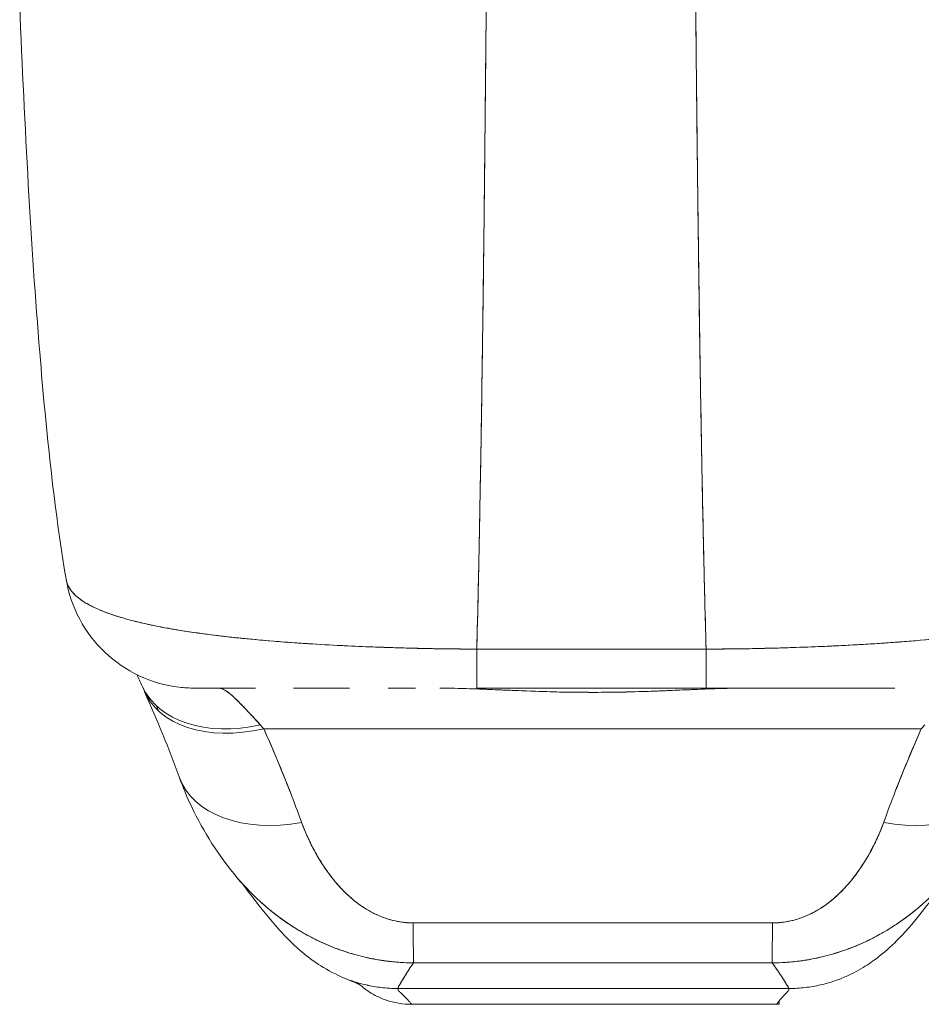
# Model space of a CAD drawing. Header units: inches. Extents: x 15 to 424, y 13 to 263.
# Tile 59 of 125: x 142.35 to 143.72, y 238.54 to 240.03. Entities that reach past the tile are written whole.
import ezdxf

# ---------------------------------------------------------------- set-up
doc = ezdxf.new("R2010")
doc.units = ezdxf.units.IN
doc.header["$LTSCALE"] = 26
doc.header["$MEASUREMENT"] = 0
doc.layers.add('Visible (ANSI)', color=7, linetype='Continuous', lineweight=5)
doc.layers.add('Visible Narrow (ANSI)', color=7, linetype='Continuous', lineweight=5)

msp = doc.modelspace()

# ---------------------------------------------------------------- linework, layer by layer
at = {"layer": 'Visible (ANSI)'}
for p, q in [((143.044, 239.0774), (143.3902, 239.0774)), ((142.9885, 239.0186), (142.9885, 239.0186)), ((142.9886, 239.0186), (142.9886, 239.0186)), ((143.0441, 239.0186), (143.3904, 239.0186)), ((143.0441, 239.0186), (143.3904, 239.0186)), ((143.4815, 239.0186), (143.4815, 239.0186)), ((143.4815, 239.0186), (143.4815, 239.0186)), ((143.0392, 239.0175), (143.0392, 239.0175)), ((143.0542, 239.0169), (143.0542, 239.0169)), ((143.0542, 239.0169), (143.0542, 239.0169)), ((143.387, 239.0171), (143.387, 239.0171)), ((143.387, 239.0171), (143.387, 239.0171)), ((143.4026, 239.0176), (143.4026, 239.0177)), ((142.7223, 238.9573), (143.7151, 238.9573)), ((143.7151, 238.9573), (142.7223, 238.9573)), ((142.8275, 238.7298), (142.8275, 238.7298)), ((142.8275, 238.7298), (142.8275, 238.7298)), ((143.6149, 238.7354), (143.6149, 238.7354)), ((143.6149, 238.7354), (143.6149, 238.7354)), ((142.9246, 238.5652), (143.5151, 238.5652)), ((143.5151, 238.5652), (142.9246, 238.5652)), ((142.9456, 238.5413), (143.4968, 238.5413)), ((143.4968, 238.5413), (142.9456, 238.5413)), ((143.4968, 238.5413), (143.5004, 238.5413))]:
    msp.add_line(p, q, dxfattribs=at)
for centre, major_axis, ratio, start_param, end_param in [((142.6197, 239.2154), (0, -0.1969), 0.998133, 4.941016, 4.941408), ((142.6197, 239.2154), (0, 0.1969), 0.998133, 1.799423, 1.799816), ((142.654, 239.2154), (0, -0.1968), 0.993, 5.124636, 5.12483), ((142.654, 239.2154), (0, 0.1969), 0.993, 1.983052, 1.983246), ((143.0441, 239.2154), (0, -0.1969), 0.001127, 5.489535, 6.282927), ((143.0441, 239.2154), (0, -0.1968), 0.001273, 5.489718, 6.283188), ((143.3904, 239.2154), (0, -0.1968), 0.001273, 5.489716, 6.283443), ((143.3904, 239.2154), (0, -0.1969), 0.00142, 5.489535, 6.283185), ((142.7172, 239.1046), (-0.1784, -0.0833), 0.683273, 0.000002, 1.261001), ((142.654, 239.2154), (0, -0.1968), 0.993, 6.280664, 6.283187), ((142.7225, 239.0929), (-0.18, -0.0797), 0.655545, 6.248805, 7.570421), ((142.6865, 238.7531), (0.0882, -0.2612), 0.479493, 2.291795, 2.327508), ((143.7505, 238.7531), (0.0881, 0.2613), 0.477382, 0.813153, 0.848866), ((142.7797, 238.9515), (-0.1851, -0.067), 0.665998, 0.000002, 1.333212), ((142.7797, 238.9515), (-0.1851, -0.067), 0.665998, 0.000002, 1.333212), ((143.6585, 238.9515), (0.1852, -0.0666), 0.666643, 4.94676, 6.283183), ((143.6585, 238.9515), (0.1852, -0.0666), 0.666643, 4.94676, 6.283183), ((142.948, 238.7997), (0.0006, -0.1968), 0.004197, 5.472143, 6.180008), ((142.948, 238.7997), (0.0006, -0.1968), 0.004197, 5.472143, 6.180008), ((143.4905, 238.7997), (-0.0006, -0.1968), 0.001649, 0.10317, 0.811034), ((143.4905, 238.7997), (-0.0006, -0.1968), 0.001649, 0.10317, 0.811034), ((143.5004, 239.5925), (0, -1.0511), 0.001281, 0.347449, 0.347452), ((143.5004, 239.5925), (0, -1.0512), 0.001274, 0, 0.101499)]:
    msp.add_ellipse(centre, major_axis=major_axis, ratio=ratio, start_param=start_param, end_param=end_param, dxfattribs=at)
for points, knots in [([(142.4238, 239.1835), (142.4063, 239.2884), (142.3942, 239.4025), (142.3709, 239.6865), (142.3614, 239.8645), (142.3539, 240.0496)], [0, 0, 0, 0, 1.137002, 1.137002, 2.63124, 2.63124, 2.63124, 2.63124]), ([(143.0582, 240.0466), (143.0575, 239.9682), (143.0568, 239.8933), (143.056, 239.8222), (143.0553, 239.751), (143.0545, 239.6835), (143.0537, 239.6196), (143.0529, 239.5557), (143.052, 239.4954), (143.0512, 239.4387), (143.0503, 239.382), (143.0494, 239.3288), (143.0484, 239.279), (143.0475, 239.2292), (143.0465, 239.1829), (143.0455, 239.1398), (143.045, 239.1182), (143.0445, 239.0974), (143.044, 239.0774)], [0.0000004, 0.0000004, 0.0000004, 0.0000004, 0.181782, 0.181782, 0.181782, 0.363564, 0.363564, 0.363564, 0.545346, 0.545346, 0.545346, 0.727128, 0.727128, 0.727128, 0.90891, 0.90891, 0.90891, 1, 1, 1, 1]), ([(143.044, 239.0774), (143.0447, 239.1047), (143.0454, 239.1336), (143.0461, 239.164), (143.0467, 239.1944), (143.0474, 239.2265), (143.0481, 239.2601), (143.0487, 239.2938), (143.0494, 239.329), (143.05, 239.3659), (143.0506, 239.4028), (143.0512, 239.4414), (143.0518, 239.4816), (143.0524, 239.5218), (143.053, 239.5638), (143.0535, 239.6074), (143.0541, 239.651), (143.0547, 239.6964), (143.0552, 239.7435), (143.0557, 239.7905), (143.0562, 239.8393), (143.0567, 239.8899), (143.0572, 239.9404), (143.0577, 239.9927), (143.0582, 240.0466)], [0, 0, 0, 0, 0.1246195, 0.1246195, 0.1246195, 0.2496745, 0.2496745, 0.2496745, 0.3747294, 0.3747294, 0.3747294, 0.4997844, 0.4997844, 0.4997844, 0.6248393, 0.6248393, 0.6248393, 0.7498943, 0.7498943, 0.7498943, 0.8749492, 0.8749492, 0.8749492, 0.9999996, 0.9999996, 0.9999996, 0.9999996]), ([(143.3745, 240.0466), (143.375, 239.9927), (143.3756, 239.9404), (143.3761, 239.8899), (143.3767, 239.8393), (143.3772, 239.7905), (143.3778, 239.7435), (143.3784, 239.6964), (143.379, 239.651), (143.3796, 239.6074), (143.3802, 239.5638), (143.3809, 239.5218), (143.3815, 239.4816), (143.3822, 239.4414), (143.3829, 239.4028), (143.3836, 239.3659), (143.3842, 239.329), (143.3849, 239.2938), (143.3857, 239.2601), (143.3864, 239.2265), (143.3871, 239.1944), (143.3879, 239.164), (143.3886, 239.1336), (143.3894, 239.1047), (143.3902, 239.0774)], [0.0000004, 0.0000004, 0.0000004, 0.0000004, 0.1250508, 0.1250508, 0.1250508, 0.2501057, 0.2501057, 0.2501057, 0.3751607, 0.3751607, 0.3751607, 0.5002156, 0.5002156, 0.5002156, 0.6252706, 0.6252706, 0.6252706, 0.7503255, 0.7503255, 0.7503255, 0.8753805, 0.8753805, 0.8753805, 1, 1, 1, 1]), ([(143.3902, 239.0774), (143.3896, 239.0974), (143.389, 239.1182), (143.3885, 239.1398), (143.3874, 239.1829), (143.3863, 239.2292), (143.3853, 239.279), (143.3842, 239.3288), (143.3832, 239.382), (143.3823, 239.4387), (143.3813, 239.4954), (143.3803, 239.5557), (143.3795, 239.6196), (143.3786, 239.6835), (143.3777, 239.751), (143.3769, 239.8222), (143.376, 239.8933), (143.3753, 239.9682), (143.3745, 240.0466)], [0, 0, 0, 0, 0.09109, 0.09109, 0.09109, 0.272872, 0.272872, 0.272872, 0.454654, 0.454654, 0.454654, 0.636436, 0.636436, 0.636436, 0.818218, 0.818218, 0.818218, 0.9999996, 0.9999996, 0.9999996, 0.9999996]), ([(143.044, 239.0774), (143.0315, 239.0775), (143.0175, 239.0776), (143.0027, 239.0778), (142.9904, 239.0779), (142.9776, 239.0781), (142.9647, 239.0784), (142.9607, 239.0785), (142.9567, 239.0786), (142.9527, 239.0787), (142.934, 239.0791), (142.9151, 239.0797), (142.8956, 239.0804), (142.8893, 239.0806), (142.883, 239.0808), (142.8765, 239.0811), (142.8625, 239.0817), (142.8482, 239.0823), (142.8337, 239.0831), (142.8166, 239.0839), (142.7992, 239.085), (142.7816, 239.0861), (142.7775, 239.0864), (142.7733, 239.0867), (142.7692, 239.087), (142.7477, 239.0885), (142.726, 239.0902), (142.7047, 239.0922), (142.6978, 239.0929), (142.6909, 239.0936), (142.684, 239.0943), (142.67, 239.0958), (142.6563, 239.0973), (142.6429, 239.099), (142.6351, 239.1), (142.6275, 239.1011), (142.6199, 239.1021), (142.6111, 239.1034), (142.6024, 239.1047), (142.5939, 239.1061), (142.5913, 239.1065), (142.5888, 239.1069), (142.5862, 239.1074), (142.5686, 239.1104), (142.552, 239.1137), (142.5367, 239.1173), (142.5303, 239.1188), (142.5241, 239.1203), (142.5182, 239.122), (142.5103, 239.1241), (142.5028, 239.1264), (142.4958, 239.1287), (142.4841, 239.1326), (142.4735, 239.1369), (142.4643, 239.1414), (142.4634, 239.1418), (142.4626, 239.1422), (142.4617, 239.1427), (142.458, 239.1446), (142.4546, 239.1465), (142.4514, 239.1485), (142.4482, 239.1505), (142.4452, 239.1526), (142.4425, 239.1547), (142.437, 239.1591), (142.4327, 239.1638), (142.4296, 239.1686), (142.4296, 239.1688), (142.4295, 239.1689), (142.4294, 239.169), (142.4264, 239.1738), (142.4246, 239.1787), (142.4238, 239.1835), (142.4238, 239.1835), (142.4238, 239.1835), (142.4238, 239.1835)], [0, 0, 0, 0, 0.060624, 0.060624, 0.060624, 0.1111111, 0.1111111, 0.1111111, 0.1265869, 0.1265869, 0.1265869, 0.1987914, 0.1987914, 0.1987914, 0.2222222, 0.2222222, 0.2222222, 0.273294, 0.273294, 0.273294, 0.3333333, 0.3333333, 0.3333333, 0.3474368, 0.3474368, 0.3474368, 0.4205222, 0.4205222, 0.4205222, 0.4444444, 0.4444444, 0.4444444, 0.4933991, 0.4933991, 0.4933991, 0.5219496, 0.5219496, 0.5219496, 0.5555556, 0.5555556, 0.5555556, 0.5658861, 0.5658861, 0.5658861, 0.6371166, 0.6371166, 0.6371166, 0.6666667, 0.6666667, 0.6666667, 0.7059933, 0.7059933, 0.7059933, 0.7713333, 0.7713333, 0.7713333, 0.7777778, 0.7777778, 0.7777778, 0.804681, 0.804681, 0.804681, 0.8323648, 0.8323648, 0.8323648, 0.8888889, 0.8888889, 0.8888889, 0.8902659, 0.8902659, 0.8902659, 0.9461063, 0.9461063, 0.9461063, 0.9462161, 0.9462161, 0.9462161, 0.9462161]), ([(142.6181, 239.0186), (142.6102, 239.0186), (142.6023, 239.019), (142.5738, 239.0225), (142.5531, 239.0284), (142.5153, 239.0462), (142.4976, 239.0583), (142.4673, 239.0871), (142.4543, 239.1042), (142.4345, 239.1414), (142.4274, 239.1621), (142.4239, 239.1831)], [0, 0, 0, 0, 0.0599961, 0.0599961, 0.2193141, 0.2193141, 0.378636, 0.378636, 0.5378506, 0.5378506, 0.7000545, 0.7000545, 0.7000545, 0.7000545]), ([(142.4239, 239.183), (142.424, 239.1825), (142.4241, 239.1821), (142.4242, 239.1817), (142.4248, 239.1789), (142.4257, 239.1762), (142.4269, 239.1736), (142.4279, 239.1715), (142.4291, 239.1694), (142.4305, 239.1674), (142.431, 239.1666), (142.4316, 239.1659), (142.4322, 239.1651), (142.4345, 239.1621), (142.4374, 239.1592), (142.4407, 239.1564), (142.4443, 239.1532), (142.4486, 239.1502), (142.4534, 239.1474), (142.4556, 239.146), (142.458, 239.1447), (142.4604, 239.1434), (142.4639, 239.1415), (142.4676, 239.1397), (142.4715, 239.138), (142.4791, 239.1346), (142.4875, 239.1314), (142.4967, 239.1284), (142.5013, 239.1269), (142.5061, 239.1254), (142.511, 239.124), (142.5174, 239.1221), (142.524, 239.1204), (142.5309, 239.1187), (142.5449, 239.1152), (142.56, 239.1121), (142.576, 239.1092), (142.5768, 239.109), (142.5775, 239.1089), (142.5783, 239.1088), (142.5942, 239.1059), (142.6111, 239.1033), (142.6287, 239.1009), (142.6384, 239.0996), (142.6483, 239.0983), (142.6584, 239.0971), (142.6667, 239.0962), (142.675, 239.0952), (142.6835, 239.0944), (142.7011, 239.0925), (142.7193, 239.0908), (142.7378, 239.0893), (142.7412, 239.0891), (142.7446, 239.0888), (142.7481, 239.0885), (142.7619, 239.0874), (142.7759, 239.0865), (142.7901, 239.0856), (142.8066, 239.0845), (142.8232, 239.0836), (142.8401, 239.0827), (142.8413, 239.0827), (142.8426, 239.0826), (142.8438, 239.0825), (142.8582, 239.0819), (142.8727, 239.0812), (142.8873, 239.0807), (142.9019, 239.0801), (142.9166, 239.0796), (142.9314, 239.0792), (142.9353, 239.0791), (142.9393, 239.079), (142.9432, 239.0789), (142.9529, 239.0786), (142.9625, 239.0784), (142.9722, 239.0782), (142.9847, 239.078), (142.9973, 239.0778), (143.0098, 239.0777), (143.0213, 239.0775), (143.0327, 239.0774), (143.044, 239.0774)], [0.0490006, 0.0490006, 0.0490006, 0.0490006, 0.0540743, 0.0540743, 0.0540743, 0.0856527, 0.0856527, 0.0856527, 0.1111111, 0.1111111, 0.1111111, 0.1205644, 0.1205644, 0.1205644, 0.1591176, 0.1591176, 0.1591176, 0.202025, 0.202025, 0.202025, 0.2222222, 0.2222222, 0.2222222, 0.25045, 0.25045, 0.25045, 0.305586, 0.305586, 0.305586, 0.3333333, 0.3333333, 0.3333333, 0.3688988, 0.3688988, 0.3688988, 0.4411046, 0.4411046, 0.4411046, 0.4444444, 0.4444444, 0.4444444, 0.5160884, 0.5160884, 0.5160884, 0.5555556, 0.5555556, 0.5555556, 0.5876754, 0.5876754, 0.5876754, 0.6544159, 0.6544159, 0.6544159, 0.6666667, 0.6666667, 0.6666667, 0.7161429, 0.7161429, 0.7161429, 0.7734695, 0.7734695, 0.7734695, 0.7777778, 0.7777778, 0.7777778, 0.8266877, 0.8266877, 0.8266877, 0.8758248, 0.8758248, 0.8758248, 0.8888889, 0.8888889, 0.8888889, 0.9207769, 0.9207769, 0.9207769, 0.9621735, 0.9621735, 0.9621735, 1, 1, 1, 1]), ([(144.0122, 239.1841), (144.0121, 239.1839), (144.0121, 239.1837), (144.0121, 239.1835), (144.0112, 239.1787), (144.0094, 239.1738), (144.0063, 239.169), (144.0062, 239.1689), (144.0062, 239.1688), (144.0061, 239.1687), (144.003, 239.1638), (143.9986, 239.1592), (143.993, 239.1548), (143.9903, 239.1526), (143.9873, 239.1505), (143.984, 239.1485), (143.9809, 239.1465), (143.9775, 239.1446), (143.9738, 239.1428), (143.9729, 239.1423), (143.9719, 239.1418), (143.971, 239.1414), (143.9617, 239.1369), (143.9511, 239.1327), (143.9393, 239.1287), (143.9325, 239.1265), (143.9252, 239.1243), (143.9176, 239.1222), (143.9114, 239.1205), (143.9049, 239.1188), (143.8983, 239.1173), (143.8829, 239.1137), (143.8662, 239.1104), (143.8485, 239.1074), (143.8465, 239.107), (143.8445, 239.1067), (143.8424, 239.1063), (143.8334, 239.1049), (143.8242, 239.1035), (143.8147, 239.1021), (143.8072, 239.101), (143.7995, 239.1), (143.7917, 239.099), (143.7791, 239.0974), (143.7661, 239.0959), (143.7529, 239.0946), (143.7453, 239.0937), (143.7375, 239.093), (143.7297, 239.0922), (143.7085, 239.0902), (143.6868, 239.0885), (143.6652, 239.087), (143.6618, 239.0867), (143.6585, 239.0865), (143.6551, 239.0863), (143.6367, 239.0851), (143.6185, 239.084), (143.6006, 239.0831), (143.5866, 239.0823), (143.5728, 239.0817), (143.5593, 239.0812), (143.5523, 239.0809), (143.5454, 239.0806), (143.5385, 239.0804), (143.5191, 239.0797), (143.5001, 239.0791), (143.4814, 239.0787), (143.4777, 239.0786), (143.4739, 239.0785), (143.4702, 239.0784), (143.457, 239.0781), (143.4439, 239.0779), (143.4314, 239.0778), (143.4166, 239.0776), (143.4027, 239.0775), (143.3902, 239.0774)], [0.0517495, 0.0517495, 0.0517495, 0.0517495, 0.0539723, 0.0539723, 0.0539723, 0.1098872, 0.1098872, 0.1098872, 0.1111111, 0.1111111, 0.1111111, 0.1678395, 0.1678395, 0.1678395, 0.195541, 0.195541, 0.195541, 0.2222222, 0.2222222, 0.2222222, 0.2290682, 0.2290682, 0.2290682, 0.2949275, 0.2949275, 0.2949275, 0.3333333, 0.3333333, 0.3333333, 0.3644211, 0.3644211, 0.3644211, 0.4362041, 0.4362041, 0.4362041, 0.4444444, 0.4444444, 0.4444444, 0.4804974, 0.4804974, 0.4804974, 0.5092271, 0.5092271, 0.5092271, 0.5555556, 0.5555556, 0.5555556, 0.5823886, 0.5823886, 0.5823886, 0.6553745, 0.6553745, 0.6553745, 0.6666667, 0.6666667, 0.6666667, 0.7290537, 0.7290537, 0.7290537, 0.7777778, 0.7777778, 0.7777778, 0.8029174, 0.8029174, 0.8029174, 0.8744925, 0.8744925, 0.8744925, 0.8888889, 0.8888889, 0.8888889, 0.9398728, 0.9398728, 0.9398728, 1, 1, 1, 1]), ([(143.3902, 239.0774), (143.402, 239.0774), (143.4139, 239.0775), (143.4259, 239.0777), (143.439, 239.0778), (143.4522, 239.078), (143.4654, 239.0783), (143.4739, 239.0785), (143.4824, 239.0787), (143.4909, 239.0789), (143.4968, 239.079), (143.5026, 239.0792), (143.5084, 239.0794), (143.524, 239.0798), (143.5395, 239.0804), (143.555, 239.081), (143.5668, 239.0815), (143.5787, 239.082), (143.5904, 239.0826), (143.5952, 239.0828), (143.6001, 239.083), (143.6049, 239.0833), (143.6227, 239.0842), (143.6404, 239.0853), (143.6578, 239.0865), (143.6674, 239.0871), (143.6769, 239.0878), (143.6863, 239.0885), (143.6953, 239.0892), (143.7043, 239.09), (143.7131, 239.0907), (143.7325, 239.0924), (143.7514, 239.0943), (143.7697, 239.0964), (143.7718, 239.0966), (143.774, 239.0969), (143.7761, 239.0971), (143.7934, 239.0992), (143.8102, 239.1014), (143.8263, 239.1038), (143.8366, 239.1054), (143.8467, 239.107), (143.8565, 239.1088), (143.8645, 239.1102), (143.8722, 239.1117), (143.8797, 239.1132), (143.8952, 239.1164), (143.9096, 239.1199), (143.9228, 239.1236), (143.9232, 239.1237), (143.9236, 239.1239), (143.924, 239.124), (143.935, 239.1271), (143.9451, 239.1305), (143.9543, 239.1341), (143.9618, 239.137), (143.9687, 239.1401), (143.9749, 239.1434), (143.9755, 239.1437), (143.9761, 239.144), (143.9767, 239.1443), (143.9824, 239.1474), (143.9876, 239.1507), (143.992, 239.1541), (143.9959, 239.1571), (143.9993, 239.1602), (144.0021, 239.1635), (144.0033, 239.1647), (144.0043, 239.1661), (144.0052, 239.1674), (144.0064, 239.169), (144.0074, 239.1707), (144.0083, 239.1724), (144.0098, 239.1752), (144.0108, 239.178), (144.0115, 239.1809), (144.0118, 239.1818), (144.0119, 239.1826), (144.0121, 239.1835)], [0, 0, 0, 0, 0.0395519, 0.0395519, 0.0395519, 0.0829776, 0.0829776, 0.0829776, 0.1111111, 0.1111111, 0.1111111, 0.130351, 0.130351, 0.130351, 0.1822686, 0.1822686, 0.1822686, 0.2222222, 0.2222222, 0.2222222, 0.2386312, 0.2386312, 0.2386312, 0.2996771, 0.2996771, 0.2996771, 0.3333333, 0.3333333, 0.3333333, 0.3655628, 0.3655628, 0.3655628, 0.4361491, 0.4361491, 0.4361491, 0.4444444, 0.4444444, 0.4444444, 0.5119023, 0.5119023, 0.5119023, 0.5555556, 0.5555556, 0.5555556, 0.5911944, 0.5911944, 0.5911944, 0.6643626, 0.6643626, 0.6643626, 0.6666667, 0.6666667, 0.6666667, 0.7276645, 0.7276645, 0.7276645, 0.7777778, 0.7777778, 0.7777778, 0.7825579, 0.7825579, 0.7825579, 0.8302948, 0.8302948, 0.8302948, 0.872238, 0.872238, 0.872238, 0.8888889, 0.8888889, 0.8888889, 0.9095682, 0.9095682, 0.9095682, 0.942962, 0.942962, 0.942962, 0.9529912, 0.9529912, 0.9529912, 0.9529912]), ([(143.3902, 239.0774), (143.3691, 239.0774), (143.3466, 239.0774), (143.3263, 239.0774), (143.3216, 239.0774), (143.3171, 239.0774), (143.3127, 239.0774), (143.2979, 239.0774), (143.2839, 239.0774), (143.2702, 239.0774), (143.2679, 239.0774), (143.2656, 239.0774), (143.2633, 239.0774), (143.2522, 239.0774), (143.2412, 239.0774), (143.2306, 239.0774), (143.2261, 239.0774), (143.2217, 239.0774), (143.2171, 239.0774), (143.2125, 239.0774), (143.208, 239.0774), (143.2035, 239.0774), (143.193, 239.0774), (143.1819, 239.0774), (143.1708, 239.0774), (143.1686, 239.0774), (143.1663, 239.0774), (143.164, 239.0774), (143.1503, 239.0774), (143.1363, 239.0774), (143.1215, 239.0774), (143.117, 239.0774), (143.1125, 239.0774), (143.1079, 239.0774), (143.0876, 239.0774), (143.065, 239.0774), (143.044, 239.0774)], [0, 0, 0, 0, 0.166667, 0.166667, 0.166667, 0.20499, 0.20499, 0.20499, 0.333333, 0.333333, 0.333333, 0.354537, 0.354537, 0.354537, 0.456696, 0.456696, 0.456696, 0.5, 0.5, 0.5, 0.543586, 0.543586, 0.543586, 0.645594, 0.645594, 0.645594, 0.666667, 0.666667, 0.666667, 0.795017, 0.795017, 0.795017, 0.833333, 0.833333, 0.833333, 1, 1, 1, 1]), ([(142.7097, 239.0186), (142.7007, 239.0186), (142.6924, 239.0186), (142.6849, 239.0186), (142.6764, 239.0186), (142.6688, 239.0186), (142.662, 239.0186), (142.6559, 239.0186), (142.6504, 239.0186), (142.6456, 239.0186), (142.6412, 239.0186), (142.6374, 239.0186), (142.6341, 239.0186), (142.6341, 239.0186), (142.6341, 239.0186), (142.634, 239.0186), (142.6311, 239.0186), (142.6286, 239.0186), (142.6265, 239.0186), (142.6245, 239.0186), (142.6229, 239.0186), (142.6216, 239.0186), (142.6205, 239.0186), (142.6196, 239.0186), (142.619, 239.0186), (142.6185, 239.0186), (142.6182, 239.0186), (142.6181, 239.0186), (142.6181, 239.0186), (142.6181, 239.0186), (142.6181, 239.0186)], [0.5, 0.5, 0.5, 0.5, 0.5616244, 0.5616244, 0.5616244, 0.6303809, 0.6303809, 0.6303809, 0.6927574, 0.6927574, 0.6927574, 0.7493807, 0.7493807, 0.7493807, 0.75, 0.75, 0.75, 0.8009688, 0.8009688, 0.8009688, 0.8481994, 0.8481994, 0.8481994, 0.8914857, 0.8914857, 0.8914857, 0.9311058, 0.9311058, 0.9311058, 0.9394416, 0.9394416, 0.9394416, 0.9394416]), ([(142.7097, 239.0186), (142.705, 239.0186), (142.7004, 239.0186), (142.696, 239.0186), (142.6785, 239.0186), (142.6633, 239.0186), (142.6509, 239.0186), (142.6385, 239.0186), (142.629, 239.0186), (142.6236, 239.0186), (142.6201, 239.0186), (142.6184, 239.0186), (142.6184, 239.0186)], [0.5931405, 0.5931405, 0.5931405, 0.5931405, 0.625, 0.625, 0.625, 0.75, 0.75, 0.75, 0.875, 0.875, 0.875, 0.9576183, 0.9576183, 0.9576183, 0.9576183]), ([(142.654, 239.0186), (142.6548, 239.0186), (142.6556, 239.0185), (142.6565, 239.0183), (142.6586, 239.0179), (142.661, 239.0169), (142.6636, 239.0155), (142.6658, 239.0142), (142.6683, 239.0125), (142.6709, 239.0104), (142.6732, 239.0086), (142.6756, 239.0065), (142.6782, 239.0041), (142.6804, 239.002), (142.6828, 238.9997), (142.6853, 238.9972), (142.6875, 238.995), (142.6898, 238.9926), (142.6921, 238.9901), (142.6943, 238.9878), (142.6965, 238.9854), (142.6988, 238.983), (142.7008, 238.9807), (142.703, 238.9784), (142.7052, 238.976), (142.7072, 238.9738), (142.7093, 238.9715), (142.7115, 238.9691), (142.7133, 238.9672), (142.7151, 238.9652), (142.717, 238.9632)], [0, 0, 0, 0, 0.063513, 0.063513, 0.063513, 0.222312, 0.222312, 0.222312, 0.363, 0.363, 0.363, 0.4873, 0.4873, 0.4873, 0.597282, 0.597282, 0.597282, 0.695064, 0.695064, 0.695064, 0.782876, 0.782876, 0.782876, 0.863021, 0.863021, 0.863021, 0.937815, 0.937815, 0.937815, 1, 1, 1, 1]), ([(142.654, 239.0186), (142.6579, 239.0186), (142.6628, 239.0164), (142.6687, 239.0121), (142.6745, 239.0078), (142.6813, 239.0013), (142.6894, 238.993), (142.6974, 238.9847), (142.7066, 238.9747), (142.717, 238.9632)], [0, 0, 0, 0, 0.333333, 0.333333, 0.333333, 0.666667, 0.666667, 0.666667, 1, 1, 1, 1]), ([(142.8519, 239.0186), (142.8415, 239.0186), (142.8311, 239.0186), (142.821, 239.0186), (142.8025, 239.0186), (142.7846, 239.0186), (142.7675, 239.0186)], [0.3206778, 0.3206778, 0.3206778, 0.3206778, 0.375, 0.375, 0.375, 0.4736422, 0.4736422, 0.4736422, 0.4736422]), ([(142.8519, 239.0186), (142.8438, 239.0186), (142.8358, 239.0186), (142.828, 239.0186), (142.8147, 239.0186), (142.8021, 239.0186), (142.79, 239.0186), (142.7823, 239.0186), (142.7748, 239.0186), (142.7675, 239.0186)], [0.25, 0.25, 0.25, 0.25, 0.2854265, 0.2854265, 0.2854265, 0.3457096, 0.3457096, 0.3457096, 0.3843223, 0.3843223, 0.3843223, 0.3843223]), ([(142.9514, 239.0186), (142.9454, 239.0186), (142.9395, 239.0186), (142.9258, 239.0186), (142.9181, 239.0186), (142.9104, 239.0186)], [0.23746, 0.23746, 0.23746, 0.23746, 0.2845823, 0.2845823, 0.3474231, 0.3474231, 0.3474231, 0.3474231]), ([(143.4491, 239.0186), (143.4237, 239.0186), (143.3963, 239.0175), (143.3661, 239.0162), (143.3358, 239.015), (143.3027, 239.0135), (143.2693, 239.0127), (143.2359, 239.012), (143.2022, 239.012), (143.1687, 239.0127), (143.1352, 239.0135), (143.102, 239.0149), (143.0716, 239.0162), (143.0412, 239.0174), (143.0136, 239.0186), (142.988, 239.0186)], [0, 0, 0, 0, 0.2, 0.2, 0.2, 0.4, 0.4, 0.4, 0.6, 0.6, 0.6, 0.8, 0.8, 0.8, 1, 1, 1, 1]), ([(143.4491, 239.0186), (143.4485, 239.0186), (143.448, 239.0186), (143.4474, 239.0186), (143.4364, 239.0185), (143.425, 239.0183), (143.4132, 239.018), (143.3999, 239.0176), (143.3861, 239.0171), (143.3716, 239.0164), (143.3697, 239.0164), (143.3679, 239.0163), (143.366, 239.0162), (143.3523, 239.0156), (143.338, 239.015), (143.3233, 239.0144), (143.3058, 239.0137), (143.2877, 239.0132), (143.2697, 239.0128), (143.2694, 239.0128), (143.2692, 239.0127), (143.269, 239.0127), (143.2502, 239.0123), (143.2314, 239.0121), (143.2126, 239.0122), (143.1979, 239.0122), (143.1832, 239.0124), (143.1686, 239.0127), (143.1638, 239.0128), (143.1591, 239.013), (143.1544, 239.0131), (143.135, 239.0136), (143.1159, 239.0143), (143.0974, 239.0151), (143.0887, 239.0155), (143.0801, 239.0158), (143.0717, 239.0162), (143.0624, 239.0166), (143.0534, 239.017), (143.0447, 239.0173), (143.0288, 239.0179), (143.0137, 239.0183), (142.9993, 239.0185), (142.9955, 239.0185), (142.9917, 239.0186), (142.988, 239.0186)], [0, 0, 0, 0, 0.004325, 0.004325, 0.004325, 0.090849, 0.090849, 0.090849, 0.187661, 0.187661, 0.187661, 0.2, 0.2, 0.2, 0.290523, 0.290523, 0.290523, 0.398627, 0.398627, 0.398627, 0.4, 0.4, 0.4, 0.512246, 0.512246, 0.512246, 0.6, 0.6, 0.6, 0.628359, 0.628359, 0.628359, 0.744718, 0.744718, 0.744718, 0.8, 0.8, 0.8, 0.860782, 0.860782, 0.860782, 0.970989, 0.970989, 0.970989, 1, 1, 1, 1]), ([(143.6658, 239.0186), (143.6491, 239.0186), (143.6317, 239.0186), (143.6137, 239.0186), (143.5903, 239.0186), (143.566, 239.0186), (143.5412, 239.0186), (143.5164, 239.0186), (143.4912, 239.0186), (143.466, 239.0186), (143.4408, 239.0186), (143.4156, 239.0186), (143.3904, 239.0186)], [0.5292078, 0.5292078, 0.5292078, 0.5292078, 0.625, 0.625, 0.625, 0.75, 0.75, 0.75, 0.875, 0.875, 0.875, 1, 1, 1, 1]), ([(143.6658, 239.0186), (143.6632, 239.0186), (143.6605, 239.0186), (143.6579, 239.0186), (143.6454, 239.0186), (143.6322, 239.0186), (143.6183, 239.0186), (143.6069, 239.0186), (143.595, 239.0186), (143.5827, 239.0186), (143.5816, 239.0186), (143.5805, 239.0186), (143.5794, 239.0186), (143.5673, 239.0186), (143.5548, 239.0186), (143.542, 239.0186), (143.5305, 239.0186), (143.5188, 239.0186), (143.5068, 239.0186), (143.496, 239.0186), (143.485, 239.0186), (143.4738, 239.0186), (143.4638, 239.0186), (143.4537, 239.0186), (143.4435, 239.0186), (143.4342, 239.0186), (143.425, 239.0186), (143.4156, 239.0186), (143.4072, 239.0186), (143.3988, 239.0186), (143.3904, 239.0186)], [0.6183551, 0.6183551, 0.6183551, 0.6183551, 0.6321971, 0.6321971, 0.6321971, 0.6967567, 0.6967567, 0.6967567, 0.75, 0.75, 0.75, 0.7548437, 0.7548437, 0.7548437, 0.8069275, 0.8069275, 0.8069275, 0.8537124, 0.8537124, 0.8537124, 0.8960309, 0.8960309, 0.8960309, 0.9341897, 0.9341897, 0.9341897, 0.9687962, 0.9687962, 0.9687962, 1, 1, 1, 1]), ([(142.7223, 238.9573), (142.7281, 238.9444), (142.7337, 238.9315), (142.7391, 238.9187), (142.7404, 238.9156), (142.7417, 238.9125), (142.743, 238.9095), (142.7487, 238.8957), (142.7543, 238.882), (142.7597, 238.8684), (142.7605, 238.8663), (142.7613, 238.8643), (142.762, 238.8623), (142.7681, 238.8468), (142.7739, 238.8313), (142.7795, 238.816)], [0, 0, 0, 0, 0.268639, 0.268639, 0.268639, 0.333333, 0.333333, 0.333333, 0.623788, 0.623788, 0.623788, 0.666667, 0.666667, 0.666667, 1, 1, 1, 1]), ([(142.7223, 238.9573), (142.7295, 238.9412), (142.7364, 238.9253), (142.743, 238.9094), (142.7496, 238.8936), (142.756, 238.8779), (142.762, 238.8623), (142.7681, 238.8467), (142.7739, 238.8313), (142.7795, 238.816)], [0, 0, 0, 0, 0.333333, 0.333333, 0.333333, 0.666667, 0.666667, 0.666667, 1, 1, 1, 1]), ([(143.6583, 238.816), (143.6638, 238.8313), (143.6696, 238.8468), (143.6756, 238.8623), (143.6764, 238.8643), (143.6772, 238.8663), (143.678, 238.8683), (143.6833, 238.882), (143.6888, 238.8957), (143.6946, 238.9095), (143.6958, 238.9125), (143.6971, 238.9156), (143.6984, 238.9187), (143.7038, 238.9315), (143.7094, 238.9444), (143.7151, 238.9573)], [0, 0, 0, 0, 0.333333, 0.333333, 0.333333, 0.376093, 0.376093, 0.376093, 0.666667, 0.666667, 0.666667, 0.731304, 0.731304, 0.731304, 1, 1, 1, 1]), ([(143.6583, 238.816), (143.6638, 238.8313), (143.6696, 238.8467), (143.6756, 238.8623), (143.6816, 238.8779), (143.688, 238.8936), (143.6946, 238.9094), (143.7011, 238.9253), (143.708, 238.9412), (143.7151, 238.9573)], [0, 0, 0, 0, 0.333333, 0.333333, 0.333333, 0.666667, 0.666667, 0.666667, 1, 1, 1, 1]), ([(142.6823, 238.7323), (142.654, 238.7655), (142.6314, 238.8018), (142.6065, 238.854), (142.6002, 238.8691), (142.5946, 238.8845)], [0, 0, 0, 0, 0.3575874, 0.3575874, 0.4991149, 0.4991149, 0.4991149, 0.4991149]), ([(142.7795, 238.816), (142.7819, 238.8094), (142.7845, 238.8028), (142.7875, 238.7962), (142.7908, 238.7887), (142.7944, 238.7813), (142.7984, 238.7739), (142.8023, 238.7666), (142.8066, 238.7595), (142.8111, 238.7525), (142.8152, 238.7462), (142.8195, 238.7401), (142.8241, 238.7341), (142.8281, 238.7288), (142.8324, 238.7237), (142.8369, 238.7187), (142.8386, 238.7168), (142.8404, 238.715), (142.8421, 238.7132), (142.8446, 238.7107), (142.8471, 238.7082), (142.8497, 238.7059), (142.8537, 238.7021), (142.858, 238.6985), (142.8623, 238.6951), (142.8664, 238.692), (142.8705, 238.6891), (142.8748, 238.6863), (142.8788, 238.6838), (142.8829, 238.6815), (142.8871, 238.6793), (142.8881, 238.6788), (142.8892, 238.6783), (142.8902, 238.6778), (142.8931, 238.6764), (142.896, 238.6751), (142.8989, 238.674), (142.9026, 238.6725), (142.9064, 238.6711), (142.9102, 238.67), (142.9137, 238.6689), (142.9172, 238.6679), (142.9208, 238.6672), (142.924, 238.6664), (142.9273, 238.6658), (142.9306, 238.6654), (142.9336, 238.6649), (142.9366, 238.6646), (142.9396, 238.6644), (142.9424, 238.6642), (142.9451, 238.6641), (142.9478, 238.6642)], [0, 0, 0, 0, 0.090139, 0.090139, 0.090139, 0.192543, 0.192543, 0.192543, 0.294178, 0.294178, 0.294178, 0.386219, 0.386219, 0.386219, 0.468683, 0.468683, 0.468683, 0.5, 0.5, 0.5, 0.543483, 0.543483, 0.543483, 0.612641, 0.612641, 0.612641, 0.676614, 0.676614, 0.676614, 0.73542, 0.73542, 0.73542, 0.75, 0.75, 0.75, 0.789344, 0.789344, 0.789344, 0.838902, 0.838902, 0.838902, 0.884415, 0.884415, 0.884415, 0.926226, 0.926226, 0.926226, 0.964707, 0.964707, 0.964707, 1, 1, 1, 1]), ([(142.7795, 238.816), (142.7846, 238.8023), (142.7902, 238.7896), (142.7964, 238.7777), (142.8026, 238.7657), (142.8093, 238.7547), (142.8165, 238.7445), (142.8236, 238.7342), (142.8312, 238.7248), (142.8392, 238.7163), (142.8472, 238.7077), (142.8557, 238.7001), (142.8645, 238.6935), (142.8734, 238.6869), (142.8826, 238.6813), (142.8921, 238.6769), (142.9015, 238.6725), (142.9112, 238.6693), (142.9206, 238.6672), (142.9299, 238.665), (142.9389, 238.664), (142.9478, 238.6642)], [0, 0, 0, 0, 0.142857, 0.142857, 0.142857, 0.285714, 0.285714, 0.285714, 0.428571, 0.428571, 0.428571, 0.571429, 0.571429, 0.571429, 0.714286, 0.714286, 0.714286, 0.857143, 0.857143, 0.857143, 1, 1, 1, 1]), ([(143.4903, 238.6642), (143.4931, 238.6641), (143.496, 238.6642), (143.4988, 238.6644), (143.5018, 238.6646), (143.5049, 238.665), (143.5079, 238.6654), (143.5111, 238.6659), (143.5144, 238.6665), (143.5177, 238.6672), (143.5212, 238.668), (143.5246, 238.6689), (143.5281, 238.67), (143.5318, 238.6711), (143.5355, 238.6724), (143.5391, 238.6739), (143.542, 238.6751), (143.545, 238.6764), (143.5478, 238.6778), (143.5488, 238.6782), (143.5497, 238.6787), (143.5507, 238.6792), (143.5549, 238.6813), (143.5589, 238.6836), (143.5629, 238.6861), (143.5672, 238.6888), (143.5714, 238.6918), (143.5754, 238.6949), (143.5798, 238.6983), (143.5841, 238.7019), (143.5883, 238.7058), (143.5908, 238.7082), (143.5934, 238.7107), (143.5959, 238.7132), (143.5977, 238.7151), (143.5995, 238.717), (143.6013, 238.719), (143.6059, 238.7241), (143.6103, 238.7294), (143.6144, 238.7348), (143.6191, 238.7409), (143.6234, 238.7472), (143.6276, 238.7536), (143.6321, 238.7607), (143.6363, 238.7679), (143.6402, 238.7752), (143.644, 238.7824), (143.6475, 238.7898), (143.6508, 238.7971), (143.6535, 238.8034), (143.656, 238.8097), (143.6583, 238.816)], [0, 0, 0, 0, 0.036619, 0.036619, 0.036619, 0.07542, 0.07542, 0.07542, 0.116832, 0.116832, 0.116832, 0.161518, 0.161518, 0.161518, 0.2101, 0.2101, 0.2101, 0.25, 0.25, 0.25, 0.263174, 0.263174, 0.263174, 0.321517, 0.321517, 0.321517, 0.385689, 0.385689, 0.385689, 0.455959, 0.455959, 0.455959, 0.5, 0.5, 0.5, 0.532725, 0.532725, 0.532725, 0.617421, 0.617421, 0.617421, 0.711301, 0.711301, 0.711301, 0.813465, 0.813465, 0.813465, 0.914177, 0.914177, 0.914177, 1, 1, 1, 1]), ([(143.4903, 238.6642), (143.4992, 238.664), (143.5082, 238.665), (143.5175, 238.6672), (143.5269, 238.6693), (143.5366, 238.6725), (143.546, 238.6769), (143.5555, 238.6813), (143.5647, 238.6869), (143.5735, 238.6935), (143.5823, 238.7001), (143.5908, 238.7077), (143.5988, 238.7163), (143.6068, 238.7248), (143.6143, 238.7342), (143.6214, 238.7445), (143.6286, 238.7547), (143.6353, 238.7657), (143.6414, 238.7777), (143.6476, 238.7896), (143.6532, 238.8023), (143.6583, 238.816)], [0, 0, 0, 0, 0.142857, 0.142857, 0.142857, 0.285714, 0.285714, 0.285714, 0.428571, 0.428571, 0.428571, 0.571429, 0.571429, 0.571429, 0.714286, 0.714286, 0.714286, 0.857143, 0.857143, 0.857143, 1, 1, 1, 1]), ([(142.9485, 238.6039), (142.9418, 238.6039), (142.935, 238.6042), (142.9282, 238.6046), (142.9209, 238.6051), (142.9136, 238.6058), (142.9063, 238.6068), (142.8986, 238.6078), (142.8908, 238.6091), (142.8831, 238.6107), (142.8798, 238.6114), (142.8765, 238.6121), (142.8732, 238.6129), (142.8683, 238.6141), (142.8633, 238.6154), (142.8583, 238.6168), (142.8496, 238.6193), (142.8408, 238.6222), (142.8322, 238.6254), (142.823, 238.6289), (142.8138, 238.6328), (142.8048, 238.6371), (142.8031, 238.6379), (142.8013, 238.6388), (142.7995, 238.6397), (142.7918, 238.6435), (142.7842, 238.6477), (142.7767, 238.6521), (142.767, 238.6579), (142.7575, 238.6641), (142.7483, 238.6709), (142.7424, 238.6752), (142.7367, 238.6796), (142.731, 238.6843), (142.7273, 238.6873), (142.7237, 238.6904), (142.7201, 238.6936), (142.7107, 238.702), (142.7016, 238.7109), (142.6928, 238.7205), (142.6892, 238.7243), (142.6857, 238.7283), (142.6823, 238.7323)], [0, 0, 0, 0, 0.0451309, 0.0451309, 0.0451309, 0.0934261, 0.0934261, 0.0934261, 0.1448843, 0.1448843, 0.1448843, 0.1666667, 0.1666667, 0.1666667, 0.1998145, 0.1998145, 0.1998145, 0.2585241, 0.2585241, 0.2585241, 0.3210109, 0.3210109, 0.3210109, 0.3333333, 0.3333333, 0.3333333, 0.3871157, 0.3871157, 0.3871157, 0.4564187, 0.4564187, 0.4564187, 0.5, 0.5, 0.5, 0.5282562, 0.5282562, 0.5282562, 0.6021654, 0.6021654, 0.6021654, 0.6318376, 0.6318376, 0.6318376, 0.6318376]), ([(142.6823, 238.7323), (142.6831, 238.7314), (142.6839, 238.7305), (142.6847, 238.7295), (142.6857, 238.7284), (142.6867, 238.7272), (142.6877, 238.7261), (142.6959, 238.7169), (142.7044, 238.7082), (142.7131, 238.7001), (142.719, 238.6945), (142.7251, 238.6891), (142.7314, 238.684), (142.7342, 238.6816), (142.7371, 238.6793), (142.74, 238.6771), (142.7493, 238.6699), (142.7587, 238.6633), (142.7683, 238.6573), (142.7779, 238.6512), (142.7877, 238.6457), (142.7976, 238.6406), (142.7984, 238.6403), (142.7991, 238.6399), (142.7999, 238.6395), (142.809, 238.635), (142.8182, 238.6309), (142.8276, 238.6272), (142.8325, 238.6253), (142.8375, 238.6235), (142.8425, 238.6218), (142.8476, 238.62), (142.8527, 238.6184), (142.8579, 238.6169), (142.8631, 238.6154), (142.8683, 238.6141), (142.8735, 238.6128), (142.8784, 238.6117), (142.8834, 238.6106), (142.8883, 238.6097), (142.8984, 238.6078), (142.9085, 238.6063), (142.9186, 238.6054), (142.9286, 238.6044), (142.9386, 238.6039), (142.9485, 238.6039)], [0.3673983, 0.3673983, 0.3673983, 0.3673983, 0.3742426, 0.3742426, 0.3742426, 0.3828534, 0.3828534, 0.3828534, 0.4522165, 0.4522165, 0.4522165, 0.5, 0.5, 0.5, 0.5220636, 0.5220636, 0.5220636, 0.5918842, 0.5918842, 0.5918842, 0.6613555, 0.6613555, 0.6613555, 0.6666667, 0.6666667, 0.6666667, 0.7302356, 0.7302356, 0.7302356, 0.7640633, 0.7640633, 0.7640633, 0.7985194, 0.7985194, 0.7985194, 0.8333333, 0.8333333, 0.8333333, 0.8662447, 0.8662447, 0.8662447, 0.9333972, 0.9333972, 0.9333972, 1, 1, 1, 1]), ([(142.8404, 238.5825), (142.8267, 238.5884), (142.8149, 238.5951), (142.794, 238.6088), (142.7849, 238.616), (142.7645, 238.6337), (142.7549, 238.6437), (142.7298, 238.6714), (142.7178, 238.6872), (142.6963, 238.7149), (142.6873, 238.7264), (142.6823, 238.7323)], [0, 0, 0, 0, 0.136355, 0.136355, 0.286256, 0.286256, 0.530956, 0.530956, 1.018506, 1.018506, 1.536397, 1.536397, 1.536397, 1.536397]), ([(143.7576, 238.7342), (143.7538, 238.7297), (143.75, 238.7253), (143.7461, 238.721), (143.737, 238.7112), (143.7277, 238.702), (143.718, 238.6934), (143.7145, 238.6903), (143.711, 238.6872), (143.7074, 238.6843), (143.7015, 238.6794), (143.6955, 238.6748), (143.6894, 238.6704), (143.6801, 238.6636), (143.6705, 238.6574), (143.6608, 238.6516), (143.6536, 238.6474), (143.6463, 238.6434), (143.6389, 238.6397), (143.6369, 238.6387), (143.6349, 238.6377), (143.6329, 238.6368), (143.624, 238.6325), (143.615, 238.6287), (143.6059, 238.6253), (143.5975, 238.6222), (143.5889, 238.6193), (143.5803, 238.6169), (143.5753, 238.6154), (143.5702, 238.6141), (143.5652, 238.6129), (143.5621, 238.6122), (143.5591, 238.6115), (143.556, 238.6109), (143.5484, 238.6093), (143.5407, 238.6079), (143.533, 238.6069), (143.5257, 238.6059), (143.5183, 238.6051), (143.511, 238.6046), (143.504, 238.6042), (143.4969, 238.6039), (143.4899, 238.6039)], [0.3635629, 0.3635629, 0.3635629, 0.3635629, 0.3964464, 0.3964464, 0.3964464, 0.4722816, 0.4722816, 0.4722816, 0.5, 0.5, 0.5, 0.5453322, 0.5453322, 0.5453322, 0.6149297, 0.6149297, 0.6149297, 0.6666667, 0.6666667, 0.6666667, 0.6805788, 0.6805788, 0.6805788, 0.7421126, 0.7421126, 0.7421126, 0.7996722, 0.7996722, 0.7996722, 0.8333333, 0.8333333, 0.8333333, 0.8535882, 0.8535882, 0.8535882, 0.904523, 0.904523, 0.904523, 0.9531866, 0.9531866, 0.9531866, 1, 1, 1, 1]), ([(143.4899, 238.6039), (143.4999, 238.6039), (143.5099, 238.6044), (143.5199, 238.6054), (143.5299, 238.6063), (143.54, 238.6078), (143.5501, 238.6097), (143.5551, 238.6106), (143.56, 238.6117), (143.5649, 238.6128), (143.5702, 238.6141), (143.5754, 238.6154), (143.5805, 238.6169), (143.5857, 238.6184), (143.5908, 238.62), (143.5959, 238.6218), (143.6009, 238.6235), (143.6059, 238.6253), (143.6109, 238.6272), (143.6202, 238.6309), (143.6294, 238.635), (143.6385, 238.6395), (143.6393, 238.6399), (143.64, 238.6403), (143.6408, 238.6406), (143.6507, 238.6457), (143.6605, 238.6512), (143.67, 238.6573), (143.6797, 238.6633), (143.6891, 238.6699), (143.6983, 238.6771), (143.7012, 238.6793), (143.7041, 238.6816), (143.707, 238.684), (143.7132, 238.6891), (143.7193, 238.6944), (143.7253, 238.7001), (143.734, 238.7082), (143.7425, 238.7169), (143.7506, 238.7261), (143.7517, 238.7272), (143.7527, 238.7284), (143.7537, 238.7295), (143.755, 238.7311), (143.7563, 238.7326), (143.7577, 238.7342)], [0, 0, 0, 0, 0.0665991, 0.0665991, 0.0665991, 0.1337495, 0.1337495, 0.1337495, 0.1666667, 0.1666667, 0.1666667, 0.2014737, 0.2014737, 0.2014737, 0.235929, 0.235929, 0.235929, 0.2697581, 0.2697581, 0.2697581, 0.3333333, 0.3333333, 0.3333333, 0.3386445, 0.3386445, 0.3386445, 0.4081294, 0.4081294, 0.4081294, 0.4779605, 0.4779605, 0.4779605, 0.5, 0.5, 0.5, 0.5478044, 0.5478044, 0.5478044, 0.6171578, 0.6171578, 0.6171578, 0.6257679, 0.6257679, 0.6257679, 0.6371648, 0.6371648, 0.6371648, 0.6371648]), ([(143.7577, 238.7342), (143.7506, 238.7257), (143.7359, 238.7058), (143.7069, 238.6691), (143.696, 238.6556), (143.6727, 238.6319), (143.6635, 238.6231), (143.6454, 238.6089), (143.6383, 238.6038), (143.622, 238.5935), (143.6125, 238.5883), (143.6018, 238.5835)], [0, 0, 0, 0, 0.75535, 0.75535, 1.132632, 1.132632, 1.329583, 1.329583, 1.433021, 1.433021, 1.540212, 1.540212, 1.540212, 1.540212]), ([(142.9478, 238.6642), (143.0075, 238.6642), (143.0674, 238.6642), (143.128, 238.6642), (143.1886, 238.6642), (143.2498, 238.6642), (143.3104, 238.6642), (143.3709, 238.6642), (143.4307, 238.6642), (143.4903, 238.6642)], [0, 0, 0, 0, 0.333333, 0.333333, 0.333333, 0.666667, 0.666667, 0.666667, 1, 1, 1, 1]), ([(142.9246, 238.5652), (142.9247, 238.5658), (142.9255, 238.5673), (142.9267, 238.5695), (142.9279, 238.5718), (142.9296, 238.5747), (142.9317, 238.5782), (142.9338, 238.5817), (142.9364, 238.5858), (142.9392, 238.5902), (142.942, 238.5946), (142.9451, 238.5992), (142.9485, 238.6039)], [0, 0, 0, 0, 0.250198, 0.250198, 0.250198, 0.500396, 0.500396, 0.500396, 0.750593, 0.750593, 0.750593, 1, 1, 1, 1]), ([(142.9485, 238.6039), (142.9462, 238.6007), (142.944, 238.5975), (142.942, 238.5944), (142.9395, 238.5907), (142.9372, 238.587), (142.9351, 238.5837), (142.933, 238.5804), (142.9312, 238.5774), (142.9297, 238.5748), (142.9282, 238.5722), (142.927, 238.5701), (142.9261, 238.5685), (142.9252, 238.5668), (142.9247, 238.5657), (142.9246, 238.5652)], [0, 0, 0, 0, 0.170255, 0.170255, 0.170255, 0.377691, 0.377691, 0.377691, 0.585128, 0.585128, 0.585128, 0.792564, 0.792564, 0.792564, 1, 1, 1, 1]), ([(143.4899, 238.6039), (143.446, 238.6041), (143.402, 238.604), (143.3578, 238.604), (143.3116, 238.604), (143.2654, 238.6039), (143.2191, 238.6039), (143.1729, 238.6039), (143.1266, 238.604), (143.0805, 238.604), (143.0662, 238.604), (143.0519, 238.604), (143.0376, 238.604), (143.0078, 238.604), (142.9781, 238.604), (142.9485, 238.6039)], [0, 0, 0, 0, 0.24471, 0.24471, 0.24471, 0.500303, 0.500303, 0.500303, 0.755735, 0.755735, 0.755735, 0.834924, 0.834924, 0.834924, 1, 1, 1, 1]), ([(142.9485, 238.6039), (142.9744, 238.604), (143.0003, 238.604), (143.0264, 238.604), (143.052, 238.604), (143.0777, 238.604), (143.1037, 238.604), (143.1113, 238.604), (143.119, 238.6039), (143.1266, 238.6039), (143.1446, 238.6039), (143.1626, 238.6039), (143.1808, 238.6039), (143.2063, 238.6039), (143.2321, 238.6039), (143.2577, 238.6039), (143.2753, 238.6039), (143.2929, 238.6039), (143.3103, 238.6039), (143.3185, 238.6039), (143.3266, 238.604), (143.3347, 238.604), (143.3607, 238.604), (143.3864, 238.604), (143.412, 238.604), (143.4381, 238.604), (143.464, 238.604), (143.4899, 238.6039)], [0, 0, 0, 0, 0.146953, 0.146953, 0.146953, 0.291147, 0.291147, 0.291147, 0.333333, 0.333333, 0.333333, 0.431915, 0.431915, 0.431915, 0.570999, 0.570999, 0.570999, 0.666667, 0.666667, 0.666667, 0.711352, 0.711352, 0.711352, 0.854594, 0.854594, 0.854594, 1, 1, 1, 1]), ([(143.5151, 238.5652), (143.5149, 238.5657), (143.5143, 238.5668), (143.5134, 238.5685), (143.5124, 238.5701), (143.5111, 238.5722), (143.5095, 238.5748), (143.5079, 238.5774), (143.506, 238.5804), (143.5039, 238.5837), (143.5017, 238.587), (143.4993, 238.5907), (143.4967, 238.5944), (143.4946, 238.5975), (143.4923, 238.6007), (143.4899, 238.6039)], [0, 0, 0, 0, 0.207436, 0.207436, 0.207436, 0.414872, 0.414872, 0.414872, 0.622309, 0.622309, 0.622309, 0.829745, 0.829745, 0.829745, 1, 1, 1, 1]), ([(143.4899, 238.6039), (143.4934, 238.5992), (143.4967, 238.5946), (143.4996, 238.5902), (143.5025, 238.5858), (143.5052, 238.5817), (143.5074, 238.5782), (143.5096, 238.5747), (143.5114, 238.5718), (143.5128, 238.5695), (143.5141, 238.5673), (143.5149, 238.5658), (143.5151, 238.5652)], [0, 0, 0, 0, 0.249407, 0.249407, 0.249407, 0.499604, 0.499604, 0.499604, 0.749802, 0.749802, 0.749802, 1, 1, 1, 1]), ([(142.8404, 238.5825), (142.8453, 238.5803), (142.857, 238.5758), (142.8766, 238.5702), (142.8995, 238.5662), (142.916, 238.5652), (142.9246, 238.5652)], [0.7477966, 0.7477966, 0.7477966, 0.7477966, 0.8, 0.8666667, 0.9333333, 1, 1, 1, 1]), ([(142.8668, 238.5714), (142.8668, 238.5714), (142.8665, 238.5716), (142.8651, 238.5725), (142.8708, 238.5693), (142.8404, 238.5825)], [0.861325, 0.861325, 0.861325, 0.861325, 1.320289, 1.320289, 2.739482, 2.739482, 2.739482, 2.739482]), ([(142.9246, 238.5652), (142.916, 238.5652), (142.9078, 238.5657), (142.8998, 238.5666), (142.8919, 238.5675), (142.8842, 238.5689), (142.8769, 238.5706), (142.8695, 238.5722), (142.8625, 238.5742), (142.8557, 238.5765), (142.8504, 238.5783), (142.8453, 238.5803), (142.8404, 238.5825)], [0, 0, 0, 0, 0.0666667, 0.0666667, 0.0666667, 0.1333333, 0.1333333, 0.1333333, 0.2, 0.2, 0.2, 0.2522034, 0.2522034, 0.2522034, 0.2522034]), ([(143.6018, 238.5835), (143.5961, 238.581), (143.5902, 238.5786), (143.584, 238.5765), (143.5773, 238.5742), (143.5702, 238.5722), (143.5629, 238.5706), (143.5555, 238.5689), (143.5479, 238.5675), (143.5399, 238.5666), (143.532, 238.5657), (143.5237, 238.5652), (143.5151, 238.5652)], [0.7393701, 0.7393701, 0.7393701, 0.7393701, 0.8, 0.8, 0.8, 0.8666667, 0.8666667, 0.8666667, 0.9333333, 0.9333333, 0.9333333, 1, 1, 1, 1]), ([(142.9456, 238.5413), (142.9325, 238.5413), (142.9193, 238.5435), (142.9014, 238.5497), (142.8959, 238.5521), (142.8866, 238.557), (142.8827, 238.5593), (142.8778, 238.5626), (142.8764, 238.5637), (142.8736, 238.5657), (142.8724, 238.5667), (142.8705, 238.5682), (142.8698, 238.5688), (142.8684, 238.57), (142.8678, 238.5705), (142.867, 238.5712), (142.8668, 238.5714), (142.8666, 238.5716)], [0, 0, 0, 0, 0.0994996, 0.0994996, 0.1455542, 0.1455542, 0.1813681, 0.1813681, 0.1987001, 0.1987001, 0.2197206, 0.2197206, 0.2414846, 0.2414846, 0.277618, 0.277618, 0.3158704, 0.3158704, 0.3158704, 0.3158704]), ([(142.9456, 238.5413), (142.9455, 238.5413), (142.9451, 238.5418), (142.9445, 238.5426), (142.9439, 238.5434), (142.943, 238.5445), (142.9419, 238.5457), (142.9409, 238.547), (142.9397, 238.5483), (142.9384, 238.5497), (142.9371, 238.5511), (142.9357, 238.5525), (142.9344, 238.5538), (142.933, 238.5551), (142.9317, 238.5563), (142.9305, 238.5574), (142.9293, 238.5586), (142.9281, 238.5596), (142.9272, 238.5605), (142.9263, 238.5614), (142.9255, 238.5622), (142.9251, 238.5629), (142.9246, 238.5637), (142.9244, 238.5644), (142.9246, 238.5652)], [0, 0, 0, 0, 0.125, 0.125, 0.125, 0.25, 0.25, 0.25, 0.375, 0.375, 0.375, 0.5, 0.5, 0.5, 0.625, 0.625, 0.625, 0.75, 0.75, 0.75, 0.875, 0.875, 0.875, 1, 1, 1, 1]), ([(142.9246, 238.5652), (142.9244, 238.5644), (142.9246, 238.5637), (142.9251, 238.5629), (142.9255, 238.5622), (142.9263, 238.5614), (142.9272, 238.5605), (142.9281, 238.5596), (142.9293, 238.5586), (142.9305, 238.5574), (142.9317, 238.5563), (142.933, 238.5551), (142.9344, 238.5538), (142.9357, 238.5525), (142.9371, 238.5511), (142.9384, 238.5497), (142.9397, 238.5483), (142.9409, 238.547), (142.9419, 238.5457), (142.943, 238.5445), (142.9439, 238.5434), (142.9445, 238.5426), (142.9451, 238.5418), (142.9455, 238.5413), (142.9456, 238.5413)], [0, 0, 0, 0, 0.125, 0.125, 0.125, 0.25, 0.25, 0.25, 0.375, 0.375, 0.375, 0.5, 0.5, 0.5, 0.625, 0.625, 0.625, 0.75, 0.75, 0.75, 0.875, 0.875, 0.875, 1, 1, 1, 1]), ([(143.5151, 238.5652), (143.5154, 238.5644), (143.5154, 238.5637), (143.515, 238.5629), (143.5147, 238.5622), (143.5141, 238.5614), (143.5132, 238.5605), (143.5124, 238.5596), (143.5114, 238.5586), (143.5103, 238.5574), (143.5092, 238.5563), (143.5079, 238.5551), (143.5067, 238.5538), (143.5055, 238.5525), (143.5042, 238.5511), (143.503, 238.5497), (143.5019, 238.5483), (143.5007, 238.547), (143.4998, 238.5457), (143.4988, 238.5445), (143.4981, 238.5434), (143.4975, 238.5426), (143.497, 238.5418), (143.4967, 238.5413), (143.4968, 238.5413)], [0, 0, 0, 0, 0.125, 0.125, 0.125, 0.25, 0.25, 0.25, 0.375, 0.375, 0.375, 0.5, 0.5, 0.5, 0.625, 0.625, 0.625, 0.75, 0.75, 0.75, 0.875, 0.875, 0.875, 1, 1, 1, 1])]:
    msp.add_open_spline(points, degree=3, knots=knots, dxfattribs=at)
for points in [[(143.0473, 239.2226), (143.0473, 239.2226), (143.0473, 239.2226), (143.0473, 239.2226)], [(142.5, 239.1273), (142.5, 239.1273), (142.5, 239.1273), (142.5, 239.1273)], [(142.5, 239.1273), (142.5, 239.1273), (142.5, 239.1273), (142.5, 239.1273)], [(142.7801, 239.0862), (142.7801, 239.0862), (142.7801, 239.0862), (142.7801, 239.0862)], [(142.8315, 239.0832), (142.8315, 239.0832), (142.8315, 239.0832), (142.8315, 239.0832)], [(142.8321, 239.0831), (142.8321, 239.0831), (142.8321, 239.0831), (142.8321, 239.0831)], [(143.6189, 239.0841), (143.6189, 239.084), (143.6189, 239.084), (143.6189, 239.084)], [(143.6195, 239.0841), (143.6195, 239.0841), (143.6195, 239.0841), (143.6195, 239.0841)], [(143.6614, 239.0867), (143.6614, 239.0867), (143.6614, 239.0867), (143.6614, 239.0867)], [(142.5388, 239.0213), (142.536, 239.0275), (142.5332, 239.0334), (142.5306, 239.0391)], [(142.8242, 239.0186), (142.8242, 239.0186), (142.8242, 239.0186), (142.8242, 239.0186)], [(142.8312, 239.0186), (142.8312, 239.0186), (142.8312, 239.0186), (142.8312, 239.0186)], [(142.8321, 239.0186), (142.8321, 239.0186), (142.8321, 239.0186), (142.8321, 239.0186)], [(143.6179, 239.0186), (143.6179, 239.0186), (143.6179, 239.0186), (143.6179, 239.0186)], [(143.6751, 239.0186), (143.6721, 239.0186), (143.669, 239.0186), (143.6658, 239.0186)], [(142.5946, 238.8845), (142.579, 238.9275), (142.5616, 238.97), (142.5425, 239.0132)], [(143.0582, 239.0167), (143.0582, 239.0167), (143.0582, 239.0167), (143.0582, 239.0168)], [(143.0582, 239.0167), (143.0582, 239.0167), (143.0582, 239.0167), (143.0582, 239.0168)], [(143.383, 239.0169), (143.383, 239.0169), (143.383, 239.0169), (143.383, 239.0169)], [(143.3831, 239.0169), (143.383, 239.0169), (143.383, 239.0169), (143.383, 239.0169)], [(142.5635, 238.9841), (142.5624, 238.9867), (142.5613, 238.9894), (142.5602, 238.9921)], [(142.8316, 238.7248), (142.8316, 238.7248), (142.8316, 238.7248), (142.8316, 238.7248)]]:
    msp.add_open_spline(points, degree=3, dxfattribs=at)
at = {"layer": 'Visible Narrow (ANSI)'}
for points in [[(143.0582, 239.0168), (143.0582, 239.0167), (143.0582, 239.0167), (143.0582, 239.0167)], [(143.383, 239.0169), (143.383, 239.0169), (143.383, 239.0169), (143.383, 239.0169)]]:
    msp.add_open_spline(points, degree=3, dxfattribs=at)

doc.saveas('drawing.dxf')
